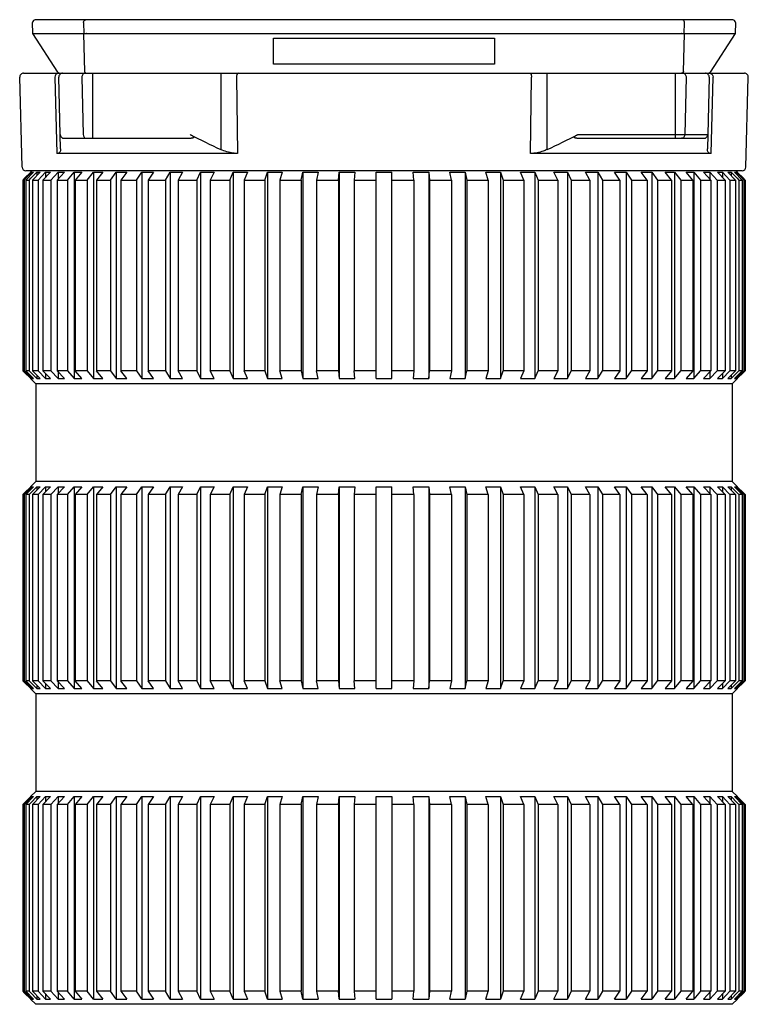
# Model space of a CAD drawing. Header units: millimetres. Extents: x 55 to 506, y 15 to 401.
# Tile 1 of 18: x 92 to 148, y 15 to 91. Entities that reach past the tile are written whole.
import ezdxf

# ---------------------------------------------------------------- set-up
doc = ezdxf.new("R2010")
doc.units = ezdxf.units.MM
doc.header["$LTSCALE"] = 32.67
doc.layers.add('00_COMPONENTS', color=7, linetype='CONTINUOUS')

msp = doc.modelspace()

# ---------------------------------------------------------------- linework, layer by layer
at = {"layer": '00_COMPONENTS', "color": 7}
for p, q in [((147.222, 90.785), (93.629, 90.785)), ((93.444, 89.737), (93.429, 90.581)), ((147.422, 90.581), (147.407, 89.737)), ((95.366, 86.776), (93.444, 89.736)), ((97.352, 89.717), (93.511, 89.717)), ((97.352, 89.719), (97.352, 89.717)), ((97.586, 89.736), (143.265, 89.736)), ((111.926, 87.376), (111.926, 89.384)), ((111.926, 89.384), (128.926, 89.384)), ((128.926, 89.384), (128.926, 87.376)), ((143.499, 89.717), (143.499, 89.719)), ((147.34, 89.717), (143.499, 89.717)), ((147.407, 89.736), (145.485, 86.776)), ((92.614, 79.477), (92.434, 86.377)), ((92.733, 86.685), (148.117, 86.685)), ((95.578, 80.87), (95.434, 86.377)), ((145.417, 86.377), (145.273, 80.87)), ((148.237, 79.477), (148.417, 86.377)), ((95.849, 81.685), (105.601, 81.685)), ((135.25, 81.685), (145.002, 81.685)), ((109.159, 80.524), (95.281, 80.524)), ((145.57, 80.524), (131.692, 80.524)), ((93.282, 79.085), (92.816, 78.618)), ((93.494, 79.085), (92.897, 78.485)), ((92.904, 78.618), (93.368, 79.085)), ((147.937, 79.185), (92.914, 79.185)), ((93.376, 79.185), (93.276, 79.085)), ((93.276, 79.085), (93.282, 79.085)), ((93.294, 78.618), (93.751, 79.085)), ((93.368, 79.085), (93.368, 78.959)), ((93.368, 79.085), (93.494, 79.085)), ((94, 79.085), (93.413, 78.485)), ((93.751, 79.085), (93.751, 78.83)), ((93.751, 79.085), (94, 79.085)), ((93.854, 78.485), (94.425, 79.085)), ((94.796, 79.085), (94.225, 78.485)), ((94.425, 79.085), (94.425, 78.695)), ((94.425, 79.085), (94.796, 79.085)), ((94.837, 78.485), (95.385, 79.085)), ((95.873, 79.085), (95.325, 78.485)), ((95.385, 79.085), (95.385, 78.551)), ((95.385, 79.085), (95.873, 79.085)), ((96.099, 78.485), (96.619, 79.085)), ((96.619, 79.085), (96.619, 63.235)), ((96.619, 79.085), (97.219, 79.085)), ((97.219, 79.085), (96.699, 78.485)), ((97.628, 78.485), (98.113, 79.085)), ((98.113, 79.085), (98.113, 63.235)), ((98.113, 79.085), (98.819, 79.085)), ((98.819, 79.085), (98.333, 78.485)), ((99.407, 78.485), (99.853, 79.085)), ((99.853, 79.085), (99.853, 63.235)), ((99.853, 79.085), (100.656, 79.085)), ((100.656, 79.085), (100.21, 78.485)), ((101.416, 78.485), (101.817, 79.085)), ((101.817, 79.085), (101.817, 63.235)), ((101.817, 79.085), (102.709, 79.085)), ((102.709, 79.085), (102.307, 78.485)), ((103.633, 78.485), (103.986, 79.085)), ((103.986, 79.085), (103.986, 63.235)), ((103.986, 79.085), (104.956, 79.085)), ((104.956, 79.085), (104.604, 78.485)), ((106.034, 78.485), (106.334, 79.085)), ((106.334, 79.085), (106.334, 63.235)), ((106.334, 79.085), (107.373, 79.085)), ((107.373, 79.085), (107.073, 78.485)), ((108.593, 78.485), (108.837, 79.085)), ((108.837, 79.085), (108.837, 63.235)), ((108.837, 79.085), (109.933, 79.085)), ((109.933, 79.085), (109.689, 78.485)), ((111.282, 78.485), (111.467, 79.085)), ((111.467, 79.085), (111.467, 63.235)), ((111.467, 79.085), (112.608, 79.085)), ((112.608, 79.085), (112.423, 78.485)), ((114.07, 78.485), (114.195, 79.085)), ((114.195, 79.085), (114.195, 63.235)), ((114.195, 79.085), (115.369, 79.085)), ((115.369, 79.085), (115.244, 78.485)), ((116.929, 78.485), (116.992, 79.085)), ((116.992, 79.085), (116.992, 63.235)), ((116.992, 79.085), (118.185, 79.085)), ((118.185, 79.085), (118.122, 78.485)), ((119.826, 63.235), (119.826, 79.085)), ((119.826, 79.085), (121.026, 79.085)), ((121.026, 63.235), (121.026, 79.085)), ((122.666, 79.085), (123.859, 79.085)), ((122.729, 78.485), (122.666, 79.085)), ((123.859, 79.085), (123.859, 63.235)), ((123.859, 79.085), (123.922, 78.485)), ((125.482, 79.085), (126.656, 79.085)), ((125.607, 78.485), (125.482, 79.085)), ((126.656, 79.085), (126.656, 63.235)), ((126.656, 79.085), (126.781, 78.485)), ((128.243, 79.085), (129.384, 79.085)), ((128.428, 78.485), (128.243, 79.085)), ((129.384, 79.085), (129.384, 63.235)), ((129.384, 79.085), (129.569, 78.485)), ((130.918, 79.085), (132.014, 79.085)), ((131.162, 78.485), (130.918, 79.085)), ((132.014, 79.085), (132.014, 63.235)), ((132.014, 79.085), (132.258, 78.485)), ((133.478, 79.085), (134.517, 79.085)), ((133.778, 78.485), (133.478, 79.085)), ((134.517, 79.085), (134.517, 63.235)), ((134.517, 79.085), (134.817, 78.485)), ((135.895, 79.085), (136.865, 79.085)), ((136.247, 78.485), (135.895, 79.085)), ((136.865, 79.085), (136.865, 63.235)), ((136.865, 79.085), (137.218, 78.485)), ((138.142, 79.085), (139.034, 79.085)), ((138.544, 78.485), (138.142, 79.085)), ((139.034, 79.085), (139.034, 63.235)), ((139.034, 79.085), (139.435, 78.485)), ((140.195, 79.085), (140.998, 79.085)), ((140.641, 78.485), (140.195, 79.085)), ((140.998, 79.085), (140.998, 63.235)), ((140.998, 79.085), (141.444, 78.485)), ((142.032, 79.085), (142.738, 79.085)), ((142.518, 78.485), (142.032, 79.085)), ((142.738, 79.085), (142.738, 63.235)), ((142.738, 79.085), (143.223, 78.485)), ((143.632, 79.085), (144.232, 79.085)), ((144.152, 78.485), (143.632, 79.085)), ((144.232, 79.085), (144.232, 63.235)), ((144.232, 79.085), (144.752, 78.485)), ((144.978, 79.085), (145.466, 79.085)), ((145.526, 78.485), (144.978, 79.085)), ((145.466, 79.085), (145.466, 78.551)), ((145.466, 79.085), (146.015, 78.485)), ((146.055, 79.085), (146.426, 79.085)), ((146.075, 79.063), (146.055, 79.085)), ((146.626, 78.485), (146.075, 79.063)), ((146.426, 79.085), (146.426, 78.695)), ((146.426, 79.085), (146.997, 78.485)), ((146.851, 79.085), (147.1, 79.085)), ((147.438, 78.485), (146.851, 79.085)), ((147.1, 79.085), (147.1, 78.83)), ((147.1, 79.085), (147.557, 78.618)), ((147.357, 79.085), (147.483, 79.085)), ((147.366, 79.076), (147.357, 79.085)), ((147.954, 78.485), (147.366, 79.076)), ((147.476, 79.185), (147.576, 79.085)), ((147.483, 79.085), (147.483, 78.959)), ((147.483, 79.085), (147.947, 78.618)), ((147.569, 79.085), (147.575, 79.085)), ((148.035, 78.618), (147.569, 79.085)), ((92.816, 78.618), (92.682, 78.485)), ((92.682, 78.485), (92.682, 63.835)), ((92.682, 78.485), (92.771, 78.485)), ((92.771, 78.485), (92.904, 78.618)), ((92.771, 78.485), (92.771, 63.835)), ((92.897, 78.485), (92.897, 63.835)), ((92.897, 78.485), (93.164, 78.485)), ((93.164, 78.485), (93.294, 78.618)), ((93.164, 78.485), (93.164, 63.835)), ((93.413, 78.485), (93.413, 63.835)), ((93.413, 78.485), (93.854, 78.485)), ((93.854, 78.485), (93.854, 63.835)), ((94.225, 78.485), (94.225, 63.835)), ((94.225, 78.485), (94.837, 78.485)), ((94.837, 78.485), (94.837, 63.835)), ((95.325, 78.485), (95.325, 63.835)), ((95.325, 78.485), (96.099, 78.485)), ((96.099, 78.485), (96.099, 63.835)), ((96.699, 78.485), (96.699, 63.835)), ((96.699, 78.485), (97.628, 78.485)), ((97.628, 78.485), (97.628, 63.835)), ((98.333, 78.485), (98.333, 63.835)), ((98.333, 78.485), (99.407, 78.485)), ((99.407, 78.485), (99.407, 63.835)), ((100.21, 78.485), (100.21, 63.835)), ((100.21, 78.485), (101.416, 78.485)), ((101.416, 78.485), (101.416, 63.835)), ((102.307, 78.485), (102.307, 63.835)), ((102.307, 78.485), (103.633, 78.485)), ((103.633, 78.485), (103.633, 63.835)), ((104.604, 78.485), (104.604, 63.835)), ((104.604, 78.485), (106.034, 78.485)), ((106.034, 78.485), (106.034, 63.835)), ((107.073, 78.485), (107.073, 63.835)), ((107.073, 78.485), (108.593, 78.485)), ((108.593, 78.485), (108.593, 63.835)), ((109.689, 78.485), (109.689, 63.835)), ((109.689, 78.485), (111.282, 78.485)), ((111.282, 78.485), (111.282, 63.835)), ((112.423, 78.485), (112.423, 63.835)), ((112.423, 78.485), (114.07, 78.485)), ((114.07, 78.485), (114.07, 63.835)), ((115.244, 78.485), (115.244, 63.835)), ((115.244, 78.485), (116.929, 78.485)), ((116.929, 78.485), (116.929, 63.835)), ((118.122, 78.485), (118.122, 63.835)), ((118.122, 78.485), (119.826, 78.485)), ((121.026, 78.485), (122.729, 78.485)), ((122.729, 78.485), (122.729, 63.835)), ((123.922, 78.485), (123.922, 63.835)), ((123.922, 78.485), (125.607, 78.485)), ((125.607, 78.485), (125.607, 63.835)), ((126.781, 78.485), (126.781, 63.835)), ((126.781, 78.485), (128.428, 78.485)), ((128.428, 78.485), (128.428, 63.835)), ((129.569, 78.485), (129.569, 63.835)), ((129.569, 78.485), (131.162, 78.485)), ((131.162, 78.485), (131.162, 63.835)), ((132.258, 78.485), (132.258, 63.835)), ((132.258, 78.485), (133.778, 78.485)), ((133.778, 78.485), (133.778, 63.835)), ((134.817, 78.485), (134.817, 63.835)), ((134.817, 78.485), (136.247, 78.485)), ((136.247, 78.485), (136.247, 63.835)), ((137.218, 78.485), (137.218, 63.835)), ((137.218, 78.485), (138.544, 78.485)), ((138.544, 78.485), (138.544, 63.835)), ((139.435, 78.485), (139.435, 63.835)), ((139.435, 78.485), (140.641, 78.485)), ((140.641, 78.485), (140.641, 63.835)), ((141.444, 78.485), (141.444, 63.835)), ((141.444, 78.485), (142.518, 78.485)), ((142.518, 78.485), (142.518, 63.835)), ((143.223, 78.485), (143.223, 63.835)), ((143.223, 78.485), (144.152, 78.485)), ((144.152, 78.485), (144.152, 63.835)), ((144.752, 78.485), (144.752, 63.835)), ((144.752, 78.485), (145.526, 78.485)), ((145.526, 78.485), (145.526, 63.835)), ((146.015, 78.485), (146.015, 63.835)), ((146.015, 78.485), (146.626, 78.485)), ((146.626, 78.485), (146.626, 63.835)), ((146.997, 78.485), (146.997, 63.835)), ((146.997, 78.485), (147.438, 78.485)), ((147.438, 78.485), (147.438, 63.835)), ((147.557, 78.618), (147.688, 78.485)), ((147.688, 78.485), (147.688, 63.835)), ((147.688, 78.485), (147.954, 78.485)), ((147.947, 78.618), (148.08, 78.485)), ((147.954, 78.485), (147.954, 63.835)), ((148.169, 78.485), (148.035, 78.618)), ((148.08, 78.485), (148.08, 63.835)), ((148.08, 78.485), (148.169, 78.485)), ((148.169, 78.485), (148.169, 63.835)), ((92.789, 63.728), (92.682, 63.835)), ((92.771, 63.835), (92.682, 63.835)), ((92.771, 63.835), (92.871, 63.735)), ((93.282, 63.235), (92.789, 63.728)), ((92.871, 63.735), (93.368, 63.235)), ((93.164, 63.835), (92.897, 63.835)), ((93.494, 63.235), (92.897, 63.835)), ((93.164, 63.835), (93.286, 63.71)), ((93.286, 63.71), (93.751, 63.235)), ((93.854, 63.835), (93.413, 63.835)), ((94, 63.235), (93.413, 63.835)), ((93.854, 63.835), (94.425, 63.235)), ((94.837, 63.835), (94.225, 63.835)), ((94.796, 63.235), (94.225, 63.835)), ((94.425, 63.625), (94.425, 63.235)), ((94.837, 63.835), (95.385, 63.235)), ((96.099, 63.835), (95.325, 63.835)), ((95.873, 63.235), (95.325, 63.835)), ((95.385, 63.769), (95.385, 63.235)), ((96.099, 63.835), (96.619, 63.235)), ((97.628, 63.835), (96.699, 63.835)), ((97.219, 63.235), (96.699, 63.835)), ((97.628, 63.835), (98.113, 63.235)), ((99.407, 63.835), (98.333, 63.835)), ((98.819, 63.235), (98.333, 63.835)), ((99.407, 63.835), (99.853, 63.235)), ((101.416, 63.835), (100.21, 63.835)), ((100.656, 63.235), (100.21, 63.835)), ((101.416, 63.835), (101.817, 63.235)), ((103.633, 63.835), (102.307, 63.835)), ((102.709, 63.235), (102.307, 63.835)), ((103.633, 63.835), (103.986, 63.235)), ((106.034, 63.835), (104.604, 63.835)), ((104.956, 63.235), (104.604, 63.835)), ((106.034, 63.835), (106.334, 63.235)), ((108.593, 63.835), (107.073, 63.835)), ((107.373, 63.235), (107.073, 63.835)), ((108.593, 63.835), (108.837, 63.235)), ((111.282, 63.835), (109.689, 63.835)), ((109.933, 63.235), (109.689, 63.835)), ((111.282, 63.835), (111.467, 63.235)), ((114.07, 63.835), (112.423, 63.835)), ((112.608, 63.235), (112.423, 63.835)), ((114.07, 63.835), (114.195, 63.235)), ((116.929, 63.835), (115.244, 63.835)), ((115.369, 63.235), (115.244, 63.835)), ((116.929, 63.835), (116.992, 63.235)), ((119.826, 63.835), (118.122, 63.835)), ((118.185, 63.235), (118.122, 63.835)), ((122.729, 63.835), (121.026, 63.835)), ((122.729, 63.835), (122.666, 63.235)), ((123.859, 63.235), (123.922, 63.835)), ((125.607, 63.835), (123.922, 63.835)), ((125.607, 63.835), (125.482, 63.235)), ((126.656, 63.235), (126.781, 63.835)), ((128.428, 63.835), (126.781, 63.835)), ((128.428, 63.835), (128.243, 63.235)), ((129.384, 63.235), (129.569, 63.835)), ((131.162, 63.835), (129.569, 63.835)), ((131.162, 63.835), (130.918, 63.235)), ((132.014, 63.235), (132.258, 63.835)), ((133.778, 63.835), (132.258, 63.835)), ((133.778, 63.835), (133.478, 63.235)), ((134.517, 63.235), (134.817, 63.835)), ((136.247, 63.835), (134.817, 63.835)), ((136.247, 63.835), (135.895, 63.235)), ((136.865, 63.235), (137.218, 63.835)), ((138.544, 63.835), (137.218, 63.835)), ((138.544, 63.835), (138.142, 63.235)), ((139.034, 63.235), (139.435, 63.835)), ((140.641, 63.835), (139.435, 63.835)), ((140.641, 63.835), (140.195, 63.235)), ((140.998, 63.235), (141.444, 63.835)), ((142.518, 63.835), (141.444, 63.835)), ((142.518, 63.835), (142.032, 63.235)), ((142.738, 63.235), (143.223, 63.835)), ((144.152, 63.835), (143.223, 63.835)), ((144.152, 63.835), (143.632, 63.235)), ((144.232, 63.235), (144.752, 63.835)), ((145.526, 63.835), (144.752, 63.835)), ((145.526, 63.835), (144.978, 63.235)), ((145.466, 63.235), (146.015, 63.835)), ((145.466, 63.769), (145.466, 63.235)), ((146.626, 63.835), (146.015, 63.835)), ((146.626, 63.835), (146.055, 63.235)), ((146.426, 63.235), (146.997, 63.835)), ((146.426, 63.625), (146.426, 63.235)), ((147.438, 63.835), (146.851, 63.235)), ((147.438, 63.835), (146.997, 63.835)), ((147.1, 63.235), (147.565, 63.71)), ((147.954, 63.835), (147.357, 63.235)), ((147.483, 63.235), (147.98, 63.735)), ((147.565, 63.71), (147.688, 63.835)), ((148.062, 63.728), (147.569, 63.235)), ((147.954, 63.835), (147.688, 63.835)), ((147.98, 63.735), (148.08, 63.835)), ((148.169, 63.835), (148.062, 63.728)), ((148.169, 63.835), (148.08, 63.835)), ((93.276, 63.235), (93.676, 62.835)), ((93.276, 63.235), (93.282, 63.235)), ((93.368, 63.361), (93.368, 63.235)), ((93.368, 63.235), (93.494, 63.235)), ((93.676, 62.835), (93.676, 55.335)), ((147.176, 62.835), (93.676, 62.835)), ((93.751, 63.49), (93.751, 63.235)), ((93.751, 63.235), (94, 63.235)), ((94.425, 63.235), (94.796, 63.235)), ((95.385, 63.235), (95.873, 63.235)), ((96.619, 63.235), (97.219, 63.235)), ((98.113, 63.235), (98.819, 63.235)), ((99.853, 63.235), (100.656, 63.235)), ((101.817, 63.235), (102.709, 63.235)), ((103.986, 63.235), (104.956, 63.235)), ((106.334, 63.235), (107.373, 63.235)), ((108.837, 63.235), (109.933, 63.235)), ((111.467, 63.235), (112.608, 63.235)), ((114.195, 63.235), (115.369, 63.235)), ((116.992, 63.235), (118.185, 63.235)), ((119.826, 63.235), (121.026, 63.235)), ((122.666, 63.235), (123.859, 63.235)), ((125.482, 63.235), (126.656, 63.235)), ((128.243, 63.235), (129.384, 63.235)), ((130.918, 63.235), (132.014, 63.235)), ((133.478, 63.235), (134.517, 63.235)), ((135.895, 63.235), (136.865, 63.235)), ((138.142, 63.235), (139.034, 63.235)), ((140.195, 63.235), (140.998, 63.235)), ((142.032, 63.235), (142.738, 63.235)), ((143.632, 63.235), (144.232, 63.235)), ((144.978, 63.235), (145.466, 63.235)), ((146.055, 63.235), (146.426, 63.235)), ((146.851, 63.235), (147.1, 63.235)), ((147.1, 63.49), (147.1, 63.235)), ((147.576, 63.235), (147.176, 62.835)), ((147.176, 62.835), (147.176, 55.335)), ((147.357, 63.235), (147.483, 63.235)), ((147.483, 63.361), (147.483, 63.235)), ((147.569, 63.235), (147.576, 63.235)), ((93.676, 55.335), (93.276, 54.935)), ((147.176, 55.335), (93.676, 55.335)), ((147.176, 55.335), (147.576, 54.935)), ((92.789, 54.442), (92.682, 54.335)), ((93.282, 54.935), (92.789, 54.442)), ((92.871, 54.435), (93.368, 54.935)), ((93.494, 54.935), (92.897, 54.335)), ((93.164, 54.335), (93.286, 54.46)), ((93.276, 54.935), (93.282, 54.935)), ((93.286, 54.46), (93.751, 54.935)), ((93.368, 54.935), (93.368, 54.809)), ((93.368, 54.935), (93.494, 54.935)), ((94, 54.935), (93.413, 54.335)), ((93.751, 54.935), (93.751, 54.68)), ((93.751, 54.935), (94, 54.935)), ((93.854, 54.335), (94.425, 54.935)), ((94.796, 54.935), (94.225, 54.335)), ((94.425, 54.935), (94.425, 54.545)), ((94.425, 54.935), (94.796, 54.935)), ((94.837, 54.335), (95.385, 54.935)), ((95.873, 54.935), (95.325, 54.335)), ((95.385, 54.935), (95.385, 54.401)), ((95.385, 54.935), (95.873, 54.935)), ((96.099, 54.335), (96.619, 54.935)), ((96.619, 54.935), (96.619, 39.435)), ((96.619, 54.935), (97.219, 54.935)), ((97.219, 54.935), (96.699, 54.335)), ((97.628, 54.335), (98.113, 54.935)), ((98.113, 54.935), (98.113, 39.435)), ((98.113, 54.935), (98.819, 54.935)), ((98.819, 54.935), (98.333, 54.335)), ((99.407, 54.335), (99.853, 54.935)), ((99.853, 54.935), (99.853, 39.435)), ((99.853, 54.935), (100.656, 54.935)), ((100.656, 54.935), (100.21, 54.335)), ((101.416, 54.335), (101.817, 54.935)), ((101.817, 54.935), (101.817, 39.435)), ((101.817, 54.935), (102.709, 54.935)), ((102.709, 54.935), (102.307, 54.335)), ((103.633, 54.335), (103.986, 54.935)), ((103.986, 54.935), (103.986, 39.435)), ((103.986, 54.935), (104.956, 54.935)), ((104.956, 54.935), (104.604, 54.335)), ((106.034, 54.335), (106.334, 54.935)), ((106.334, 54.935), (106.334, 39.435)), ((106.334, 54.935), (107.373, 54.935)), ((107.373, 54.935), (107.073, 54.335)), ((108.593, 54.335), (108.837, 54.935)), ((108.837, 54.935), (108.837, 39.435)), ((108.837, 54.935), (109.933, 54.935)), ((109.933, 54.935), (109.689, 54.335)), ((111.282, 54.335), (111.467, 54.935)), ((111.467, 54.935), (111.467, 39.435)), ((111.467, 54.935), (112.608, 54.935)), ((112.608, 54.935), (112.423, 54.335)), ((114.07, 54.335), (114.195, 54.935)), ((114.195, 54.935), (114.195, 39.435)), ((114.195, 54.935), (115.369, 54.935)), ((115.369, 54.935), (115.244, 54.335)), ((116.929, 54.335), (116.992, 54.935)), ((116.992, 54.935), (116.992, 39.435)), ((116.992, 54.935), (118.185, 54.935)), ((118.185, 54.935), (118.122, 54.335)), ((119.826, 39.435), (119.826, 54.935)), ((119.826, 54.935), (121.026, 54.935)), ((121.026, 39.435), (121.026, 54.935)), ((122.666, 54.935), (123.859, 54.935)), ((122.729, 54.335), (122.666, 54.935)), ((123.859, 54.935), (123.859, 39.435)), ((123.859, 54.935), (123.922, 54.335)), ((125.482, 54.935), (126.656, 54.935)), ((125.607, 54.335), (125.482, 54.935)), ((126.656, 54.935), (126.656, 39.435)), ((126.656, 54.935), (126.781, 54.335)), ((128.243, 54.935), (129.384, 54.935)), ((128.428, 54.335), (128.243, 54.935)), ((129.384, 54.935), (129.384, 39.435)), ((129.384, 54.935), (129.569, 54.335)), ((130.918, 54.935), (132.014, 54.935)), ((131.162, 54.335), (130.918, 54.935)), ((132.014, 54.935), (132.014, 39.435)), ((132.014, 54.935), (132.258, 54.335)), ((133.478, 54.935), (134.517, 54.935)), ((133.778, 54.335), (133.478, 54.935)), ((134.517, 54.935), (134.517, 39.435)), ((134.517, 54.935), (134.817, 54.335)), ((135.895, 54.935), (136.865, 54.935)), ((136.247, 54.335), (135.895, 54.935)), ((136.865, 54.935), (136.865, 39.435)), ((136.865, 54.935), (137.218, 54.335)), ((138.142, 54.935), (139.034, 54.935)), ((138.544, 54.335), (138.142, 54.935)), ((139.034, 54.935), (139.034, 39.435)), ((139.034, 54.935), (139.435, 54.335)), ((140.195, 54.935), (140.998, 54.935)), ((140.641, 54.335), (140.195, 54.935)), ((140.998, 54.935), (140.998, 39.435)), ((140.998, 54.935), (141.444, 54.335)), ((142.032, 54.935), (142.738, 54.935)), ((142.518, 54.335), (142.032, 54.935)), ((142.738, 54.935), (142.738, 39.435)), ((142.738, 54.935), (143.223, 54.335)), ((143.632, 54.935), (144.232, 54.935)), ((144.152, 54.335), (143.632, 54.935)), ((144.232, 54.935), (144.232, 39.435)), ((144.232, 54.935), (144.752, 54.335)), ((144.978, 54.935), (145.466, 54.935)), ((145.526, 54.335), (144.978, 54.935)), ((145.466, 54.935), (145.466, 54.401)), ((145.466, 54.935), (146.015, 54.335)), ((146.055, 54.935), (146.426, 54.935)), ((146.626, 54.335), (146.055, 54.935)), ((146.426, 54.935), (146.426, 54.545)), ((146.426, 54.935), (146.997, 54.335)), ((146.851, 54.935), (147.1, 54.935)), ((147.438, 54.335), (146.851, 54.935)), ((147.1, 54.935), (147.1, 54.68)), ((147.1, 54.935), (147.565, 54.46)), ((147.357, 54.935), (147.483, 54.935)), ((147.954, 54.335), (147.357, 54.935)), ((147.483, 54.935), (147.483, 54.809)), ((147.483, 54.935), (147.98, 54.435)), ((147.565, 54.46), (147.688, 54.335)), ((147.569, 54.935), (147.576, 54.935)), ((148.062, 54.442), (147.569, 54.935)), ((148.169, 54.335), (148.062, 54.442)), ((92.682, 54.335), (92.682, 40.035)), ((92.771, 54.335), (92.682, 54.335)), ((92.771, 54.335), (92.871, 54.435)), ((92.771, 54.335), (92.771, 40.035)), ((92.897, 54.335), (92.897, 40.035)), ((93.164, 54.335), (92.897, 54.335)), ((93.164, 54.335), (93.164, 40.035)), ((93.413, 54.335), (93.413, 40.035)), ((93.854, 54.335), (93.413, 54.335)), ((93.854, 54.335), (93.854, 40.035)), ((94.225, 54.335), (94.225, 40.035)), ((94.837, 54.335), (94.225, 54.335)), ((94.837, 54.335), (94.837, 40.035)), ((95.325, 54.335), (95.325, 40.035)), ((96.099, 54.335), (95.325, 54.335)), ((96.099, 54.335), (96.099, 40.035)), ((96.699, 54.335), (96.699, 40.035)), ((97.628, 54.335), (96.699, 54.335)), ((97.628, 54.335), (97.628, 40.035)), ((98.333, 54.335), (98.333, 40.035)), ((99.407, 54.335), (98.333, 54.335)), ((99.407, 54.335), (99.407, 40.035)), ((100.21, 54.335), (100.21, 40.035)), ((101.416, 54.335), (100.21, 54.335)), ((101.416, 54.335), (101.416, 40.035)), ((102.307, 54.335), (102.307, 40.035)), ((103.633, 54.335), (102.307, 54.335)), ((103.633, 54.335), (103.633, 40.035)), ((104.604, 54.335), (104.604, 40.035)), ((106.034, 54.335), (104.604, 54.335)), ((106.034, 54.335), (106.034, 40.035)), ((107.073, 54.335), (107.073, 40.035)), ((108.593, 54.335), (107.073, 54.335)), ((108.593, 54.335), (108.593, 40.035)), ((109.689, 54.335), (109.689, 40.035)), ((111.282, 54.335), (109.689, 54.335)), ((111.282, 54.335), (111.282, 40.035)), ((112.423, 54.335), (112.423, 40.035)), ((114.07, 54.335), (112.423, 54.335)), ((114.07, 54.335), (114.07, 40.035)), ((115.244, 54.335), (115.244, 40.035)), ((116.929, 54.335), (115.244, 54.335)), ((116.929, 54.335), (116.929, 40.035)), ((118.122, 54.335), (118.122, 40.035)), ((119.826, 54.335), (118.122, 54.335)), ((122.729, 54.335), (121.026, 54.335)), ((122.729, 54.335), (122.729, 40.035)), ((123.922, 54.335), (123.922, 40.035)), ((125.607, 54.335), (123.922, 54.335)), ((125.607, 54.335), (125.607, 40.035)), ((126.781, 54.335), (126.781, 40.035)), ((128.428, 54.335), (126.781, 54.335)), ((128.428, 54.335), (128.428, 40.035)), ((129.569, 54.335), (129.569, 40.035)), ((131.162, 54.335), (129.569, 54.335)), ((131.162, 54.335), (131.162, 40.035)), ((132.258, 54.335), (132.258, 40.035)), ((133.778, 54.335), (132.258, 54.335)), ((133.778, 54.335), (133.778, 40.035)), ((136.247, 54.335), (134.817, 54.335)), ((134.817, 54.335), (134.817, 40.035)), ((136.247, 54.335), (136.247, 40.035)), ((138.544, 54.335), (137.218, 54.335)), ((137.218, 54.335), (137.218, 40.035)), ((138.544, 54.335), (138.544, 40.035)), ((140.641, 54.335), (139.435, 54.335)), ((139.435, 54.335), (139.435, 40.035)), ((140.641, 54.335), (140.641, 40.035)), ((142.518, 54.335), (141.444, 54.335)), ((141.444, 54.335), (141.444, 40.035)), ((142.518, 54.335), (142.518, 40.035)), ((144.152, 54.335), (143.223, 54.335)), ((143.223, 54.335), (143.223, 40.035)), ((144.152, 54.335), (144.152, 40.035)), ((145.526, 54.335), (144.752, 54.335)), ((144.752, 54.335), (144.752, 40.035)), ((145.526, 54.335), (145.526, 40.035)), ((146.626, 54.335), (146.015, 54.335)), ((146.015, 54.335), (146.015, 40.035)), ((146.626, 54.335), (146.626, 40.035)), ((147.438, 54.335), (146.997, 54.335)), ((146.997, 54.335), (146.997, 40.035)), ((147.438, 54.335), (147.438, 40.035)), ((147.954, 54.335), (147.688, 54.335)), ((147.688, 54.335), (147.688, 40.035)), ((147.954, 54.335), (147.954, 40.035)), ((147.98, 54.435), (148.08, 54.335)), ((148.169, 54.335), (148.08, 54.335)), ((148.08, 54.335), (148.08, 40.035)), ((148.169, 54.335), (148.169, 40.035)), ((92.789, 39.928), (92.682, 40.035)), ((92.771, 40.035), (92.682, 40.035)), ((92.771, 40.035), (92.871, 39.935)), ((93.282, 39.435), (92.789, 39.928)), ((92.871, 39.935), (93.368, 39.435)), ((93.164, 40.035), (92.897, 40.035)), ((93.494, 39.435), (92.897, 40.035)), ((93.164, 40.035), (93.286, 39.91)), ((93.276, 39.435), (93.676, 39.035)), ((93.276, 39.435), (93.282, 39.435)), ((93.286, 39.91), (93.751, 39.435)), ((93.368, 39.561), (93.368, 39.435)), ((93.368, 39.435), (93.494, 39.435)), ((93.854, 40.035), (93.413, 40.035)), ((94, 39.435), (93.413, 40.035)), ((93.751, 39.69), (93.751, 39.435)), ((93.751, 39.435), (94, 39.435)), ((93.854, 40.035), (94.425, 39.435)), ((94.837, 40.035), (94.225, 40.035)), ((94.796, 39.435), (94.225, 40.035)), ((94.425, 39.825), (94.425, 39.435)), ((94.425, 39.435), (94.796, 39.435)), ((94.837, 40.035), (95.385, 39.435)), ((96.099, 40.035), (95.325, 40.035)), ((95.873, 39.435), (95.325, 40.035)), ((95.385, 39.969), (95.385, 39.435)), ((95.385, 39.435), (95.873, 39.435)), ((96.099, 40.035), (96.619, 39.435)), ((96.619, 39.435), (97.219, 39.435)), ((97.628, 40.035), (96.699, 40.035)), ((97.219, 39.435), (96.699, 40.035)), ((97.628, 40.035), (98.113, 39.435)), ((98.113, 39.435), (98.819, 39.435)), ((99.407, 40.035), (98.333, 40.035)), ((98.819, 39.435), (98.333, 40.035)), ((99.407, 40.035), (99.853, 39.435)), ((99.853, 39.435), (100.656, 39.435)), ((101.416, 40.035), (100.21, 40.035)), ((100.656, 39.435), (100.21, 40.035)), ((101.416, 40.035), (101.817, 39.435)), ((101.817, 39.435), (102.709, 39.435)), ((103.633, 40.035), (102.307, 40.035)), ((102.709, 39.435), (102.307, 40.035)), ((103.633, 40.035), (103.986, 39.435)), ((103.986, 39.435), (104.956, 39.435)), ((106.034, 40.035), (104.604, 40.035)), ((104.956, 39.435), (104.604, 40.035)), ((106.034, 40.035), (106.334, 39.435)), ((106.334, 39.435), (107.373, 39.435)), ((108.593, 40.035), (107.073, 40.035)), ((107.373, 39.435), (107.073, 40.035)), ((108.593, 40.035), (108.837, 39.435)), ((108.837, 39.435), (109.933, 39.435)), ((111.282, 40.035), (109.689, 40.035)), ((109.933, 39.435), (109.689, 40.035)), ((111.282, 40.035), (111.467, 39.435)), ((111.467, 39.435), (112.608, 39.435)), ((114.07, 40.035), (112.423, 40.035)), ((112.608, 39.435), (112.423, 40.035)), ((114.07, 40.035), (114.195, 39.435)), ((114.195, 39.435), (115.369, 39.435)), ((116.929, 40.035), (115.244, 40.035)), ((115.369, 39.435), (115.244, 40.035)), ((116.929, 40.035), (116.992, 39.435)), ((116.992, 39.435), (118.185, 39.435)), ((119.826, 40.035), (118.122, 40.035)), ((118.185, 39.435), (118.122, 40.035)), ((119.826, 39.435), (121.026, 39.435)), ((122.729, 40.035), (121.026, 40.035)), ((122.729, 40.035), (122.666, 39.435)), ((122.666, 39.435), (123.859, 39.435)), ((123.859, 39.435), (123.922, 40.035)), ((125.607, 40.035), (123.922, 40.035)), ((125.607, 40.035), (125.482, 39.435)), ((125.482, 39.435), (126.656, 39.435)), ((126.656, 39.435), (126.781, 40.035)), ((128.428, 40.035), (126.781, 40.035)), ((128.428, 40.035), (128.243, 39.435)), ((128.243, 39.435), (129.384, 39.435)), ((129.384, 39.435), (129.569, 40.035)), ((131.162, 40.035), (129.569, 40.035)), ((131.162, 40.035), (130.918, 39.435)), ((130.918, 39.435), (132.014, 39.435)), ((132.014, 39.435), (132.258, 40.035)), ((133.778, 40.035), (132.258, 40.035)), ((133.778, 40.035), (133.478, 39.435)), ((133.478, 39.435), (134.517, 39.435)), ((134.517, 39.435), (134.817, 40.035)), ((136.247, 40.035), (134.817, 40.035)), ((136.247, 40.035), (135.895, 39.435)), ((135.895, 39.435), (136.865, 39.435)), ((136.865, 39.435), (137.218, 40.035)), ((138.544, 40.035), (137.218, 40.035)), ((138.544, 40.035), (138.142, 39.435)), ((138.142, 39.435), (139.034, 39.435)), ((139.034, 39.435), (139.435, 40.035)), ((140.641, 40.035), (139.435, 40.035)), ((140.641, 40.035), (140.195, 39.435)), ((140.195, 39.435), (140.998, 39.435)), ((140.998, 39.435), (141.444, 40.035)), ((142.518, 40.035), (141.444, 40.035)), ((142.518, 40.035), (142.032, 39.435)), ((142.032, 39.435), (142.738, 39.435)), ((142.738, 39.435), (143.223, 40.035)), ((144.152, 40.035), (143.223, 40.035)), ((144.152, 40.035), (143.632, 39.435)), ((143.632, 39.435), (144.232, 39.435)), ((144.232, 39.435), (144.752, 40.035)), ((145.526, 40.035), (144.752, 40.035)), ((145.526, 40.035), (144.978, 39.435)), ((144.978, 39.435), (145.466, 39.435)), ((145.466, 39.435), (146.015, 40.035)), ((145.466, 39.969), (145.466, 39.435)), ((146.626, 40.035), (146.015, 40.035)), ((146.626, 40.035), (146.055, 39.435)), ((146.055, 39.435), (146.426, 39.435)), ((146.426, 39.435), (146.997, 40.035)), ((146.426, 39.825), (146.426, 39.435)), ((147.438, 40.035), (146.851, 39.435)), ((146.851, 39.435), (147.1, 39.435)), ((147.438, 40.035), (146.997, 40.035)), ((147.1, 39.435), (147.565, 39.91)), ((147.1, 39.69), (147.1, 39.435)), ((147.576, 39.435), (147.176, 39.035)), ((147.954, 40.035), (147.357, 39.435)), ((147.357, 39.435), (147.483, 39.435)), ((147.483, 39.435), (147.98, 39.935)), ((147.483, 39.561), (147.483, 39.435)), ((147.565, 39.91), (147.688, 40.035)), ((148.062, 39.928), (147.569, 39.435)), ((147.569, 39.435), (147.576, 39.435)), ((147.954, 40.035), (147.688, 40.035)), ((147.98, 39.935), (148.08, 40.035)), ((148.169, 40.035), (148.062, 39.928)), ((148.169, 40.035), (148.08, 40.035)), ((93.676, 39.035), (93.676, 31.535)), ((147.176, 39.035), (93.676, 39.035)), ((147.176, 39.035), (147.176, 31.535)), ((93.282, 31.135), (92.789, 30.642)), ((92.871, 30.635), (93.368, 31.135)), ((93.494, 31.135), (92.897, 30.535)), ((93.676, 31.535), (93.276, 31.135)), ((93.276, 31.135), (93.282, 31.135)), ((93.286, 30.66), (93.751, 31.135)), ((93.368, 31.135), (93.368, 31.009)), ((93.368, 31.135), (93.494, 31.135)), ((94, 31.135), (93.413, 30.535)), ((147.176, 31.535), (93.676, 31.535)), ((93.751, 31.135), (93.751, 30.88)), ((93.751, 31.135), (94, 31.135)), ((93.854, 30.535), (94.425, 31.135)), ((94.796, 31.135), (94.225, 30.535)), ((94.425, 31.135), (94.425, 30.745)), ((94.425, 31.135), (94.796, 31.135)), ((94.837, 30.535), (95.385, 31.135)), ((95.873, 31.135), (95.325, 30.535)), ((95.385, 31.135), (95.385, 30.601)), ((95.385, 31.135), (95.873, 31.135)), ((96.099, 30.535), (96.619, 31.135)), ((96.619, 31.135), (96.619, 15.585)), ((96.619, 31.135), (97.219, 31.135)), ((97.219, 31.135), (96.699, 30.535)), ((97.628, 30.535), (98.113, 31.135)), ((98.113, 31.135), (98.113, 15.585)), ((98.113, 31.135), (98.819, 31.135)), ((98.819, 31.135), (98.333, 30.535)), ((99.407, 30.535), (99.853, 31.135)), ((99.853, 31.135), (99.853, 15.585)), ((99.853, 31.135), (100.656, 31.135)), ((100.656, 31.135), (100.21, 30.535)), ((101.416, 30.535), (101.817, 31.135)), ((101.817, 31.135), (101.817, 15.585)), ((101.817, 31.135), (102.709, 31.135)), ((102.709, 31.135), (102.307, 30.535)), ((103.633, 30.535), (103.986, 31.135)), ((103.986, 31.135), (103.986, 15.585)), ((103.986, 31.135), (104.956, 31.135)), ((104.956, 31.135), (104.604, 30.535)), ((106.034, 30.535), (106.334, 31.135)), ((106.334, 31.135), (106.334, 15.585)), ((106.334, 31.135), (107.373, 31.135)), ((107.373, 31.135), (107.073, 30.535)), ((108.593, 30.535), (108.837, 31.135)), ((108.837, 31.135), (108.837, 15.585)), ((108.837, 31.135), (109.933, 31.135)), ((109.933, 31.135), (109.689, 30.535)), ((111.282, 30.535), (111.467, 31.135)), ((111.467, 31.135), (112.608, 31.135)), ((111.467, 31.135), (111.467, 15.585)), ((112.608, 31.135), (112.423, 30.535)), ((114.07, 30.535), (114.195, 31.135)), ((114.195, 31.135), (115.369, 31.135)), ((114.195, 31.135), (114.195, 15.585)), ((115.369, 31.135), (115.244, 30.535)), ((116.929, 30.535), (116.992, 31.135)), ((116.992, 31.135), (118.185, 31.135)), ((116.992, 31.135), (116.992, 15.585)), ((118.185, 31.135), (118.122, 30.535)), ((119.826, 31.135), (121.026, 31.135)), ((119.826, 15.585), (119.826, 31.135)), ((121.026, 31.135), (121.026, 15.585)), ((122.666, 31.135), (123.859, 31.135)), ((122.729, 30.535), (122.666, 31.135)), ((123.859, 31.135), (123.859, 15.585)), ((123.859, 31.135), (123.922, 30.535)), ((125.482, 31.135), (126.656, 31.135)), ((125.607, 30.535), (125.482, 31.135)), ((126.656, 31.135), (126.656, 15.585)), ((126.656, 31.135), (126.781, 30.535)), ((128.243, 31.135), (129.384, 31.135)), ((128.428, 30.535), (128.243, 31.135)), ((129.384, 31.135), (129.384, 15.585)), ((129.384, 31.135), (129.569, 30.535)), ((130.918, 31.135), (132.014, 31.135)), ((131.162, 30.535), (130.918, 31.135)), ((132.014, 31.135), (132.014, 15.585)), ((132.014, 31.135), (132.258, 30.535)), ((133.478, 31.135), (134.517, 31.135)), ((133.778, 30.535), (133.478, 31.135)), ((134.517, 31.135), (134.517, 15.585)), ((134.517, 31.135), (134.817, 30.535)), ((135.895, 31.135), (136.865, 31.135)), ((136.247, 30.535), (135.895, 31.135)), ((136.865, 31.135), (136.865, 15.585)), ((136.865, 31.135), (137.218, 30.535)), ((138.142, 31.135), (139.034, 31.135)), ((138.544, 30.535), (138.142, 31.135)), ((139.034, 31.135), (139.034, 15.585)), ((139.034, 31.135), (139.435, 30.535)), ((140.195, 31.135), (140.998, 31.135)), ((140.641, 30.535), (140.195, 31.135)), ((140.998, 31.135), (140.998, 15.585)), ((140.998, 31.135), (141.444, 30.535)), ((142.032, 31.135), (142.738, 31.135)), ((142.518, 30.535), (142.032, 31.135)), ((142.738, 31.135), (142.738, 15.585)), ((142.738, 31.135), (143.223, 30.535)), ((143.632, 31.135), (144.232, 31.135)), ((144.152, 30.535), (143.632, 31.135)), ((144.232, 31.135), (144.232, 15.585)), ((144.232, 31.135), (144.752, 30.535)), ((144.978, 31.135), (145.466, 31.135)), ((145.526, 30.535), (144.978, 31.135)), ((145.466, 31.135), (145.466, 30.601)), ((145.466, 31.135), (146.015, 30.535)), ((146.055, 31.135), (146.426, 31.135)), ((146.626, 30.535), (146.055, 31.135)), ((146.426, 31.135), (146.426, 30.745)), ((146.426, 31.135), (146.997, 30.535)), ((146.851, 31.135), (147.1, 31.135)), ((147.438, 30.535), (146.851, 31.135)), ((147.1, 31.135), (147.1, 30.88)), ((147.1, 31.135), (147.565, 30.66)), ((147.176, 31.535), (147.576, 31.135)), ((147.357, 31.135), (147.483, 31.135)), ((147.954, 30.535), (147.357, 31.135)), ((147.483, 31.135), (147.483, 31.009)), ((147.483, 31.135), (147.98, 30.635)), ((147.569, 31.135), (147.576, 31.135)), ((148.062, 30.642), (147.569, 31.135)), ((92.789, 30.642), (92.682, 30.535)), ((92.682, 30.535), (92.682, 16.185)), ((92.771, 30.535), (92.682, 30.535)), ((92.771, 30.535), (92.871, 30.635)), ((92.771, 30.535), (92.771, 16.185)), ((92.897, 30.535), (92.897, 16.185)), ((93.164, 30.535), (92.897, 30.535)), ((93.164, 30.535), (93.286, 30.66)), ((93.164, 30.535), (93.164, 16.185)), ((93.413, 30.535), (93.413, 16.185)), ((93.854, 30.535), (93.413, 30.535)), ((93.854, 30.535), (93.854, 16.185)), ((94.225, 30.535), (94.225, 16.185)), ((94.837, 30.535), (94.225, 30.535)), ((94.837, 30.535), (94.837, 16.185)), ((95.325, 30.535), (95.325, 16.185)), ((96.099, 30.535), (95.325, 30.535)), ((96.099, 30.535), (96.099, 16.185)), ((96.699, 30.535), (96.699, 16.185)), ((97.628, 30.535), (96.699, 30.535)), ((97.628, 30.535), (97.628, 16.185)), ((98.333, 30.535), (98.333, 16.185)), ((99.407, 30.535), (98.333, 30.535)), ((99.407, 30.535), (99.407, 16.185)), ((100.21, 30.535), (100.21, 16.185)), ((101.416, 30.535), (100.21, 30.535)), ((101.416, 30.535), (101.416, 16.185)), ((102.307, 30.535), (102.307, 16.185)), ((103.633, 30.535), (102.307, 30.535)), ((103.633, 30.535), (103.633, 16.185)), ((104.604, 30.535), (104.604, 16.185)), ((106.034, 30.535), (104.604, 30.535)), ((106.034, 30.535), (106.034, 16.185)), ((107.073, 30.535), (107.073, 16.185)), ((108.593, 30.535), (107.073, 30.535)), ((108.593, 30.535), (108.593, 16.185)), ((109.689, 30.535), (109.689, 16.185)), ((111.282, 30.535), (109.689, 30.535)), ((111.282, 30.535), (111.282, 16.185)), ((114.07, 30.535), (112.423, 30.535)), ((112.423, 30.535), (112.423, 16.185)), ((114.07, 30.535), (114.07, 16.185)), ((116.929, 30.535), (115.244, 30.535)), ((115.244, 30.535), (115.244, 16.185)), ((116.929, 30.535), (116.929, 16.185)), ((119.826, 30.535), (118.122, 30.535)), ((118.122, 30.535), (118.122, 16.185)), ((122.729, 30.535), (121.026, 30.535)), ((122.729, 30.535), (122.729, 16.185)), ((125.607, 30.535), (123.922, 30.535)), ((123.922, 30.535), (123.922, 16.185)), ((125.607, 30.535), (125.607, 16.185)), ((128.428, 30.535), (126.781, 30.535)), ((126.781, 30.535), (126.781, 16.185)), ((128.428, 30.535), (128.428, 16.185)), ((131.162, 30.535), (129.569, 30.535)), ((129.569, 30.535), (129.569, 16.185)), ((131.162, 30.535), (131.162, 16.185)), ((133.778, 30.535), (132.258, 30.535)), ((132.258, 30.535), (132.258, 16.185)), ((133.778, 30.535), (133.778, 16.185)), ((136.247, 30.535), (134.817, 30.535)), ((134.817, 30.535), (134.817, 16.185)), ((136.247, 30.535), (136.247, 16.185)), ((138.544, 30.535), (137.218, 30.535)), ((137.218, 30.535), (137.218, 16.185)), ((138.544, 30.535), (138.544, 16.185)), ((140.641, 30.535), (139.435, 30.535)), ((139.435, 30.535), (139.435, 16.185)), ((140.641, 30.535), (140.641, 16.185)), ((142.518, 30.535), (141.444, 30.535)), ((141.444, 30.535), (141.444, 16.185)), ((142.518, 30.535), (142.518, 16.185)), ((144.152, 30.535), (143.223, 30.535)), ((143.223, 30.535), (143.223, 16.185)), ((144.152, 30.535), (144.152, 16.185)), ((145.526, 30.535), (144.752, 30.535)), ((144.752, 30.535), (144.752, 16.185)), ((145.526, 30.535), (145.526, 16.185)), ((146.626, 30.535), (146.015, 30.535)), ((146.015, 30.535), (146.015, 16.185)), ((146.626, 30.535), (146.626, 16.185)), ((147.438, 30.535), (146.997, 30.535)), ((146.997, 30.535), (146.997, 16.185)), ((147.438, 30.535), (147.438, 16.185)), ((147.565, 30.66), (147.688, 30.535)), ((147.954, 30.535), (147.688, 30.535)), ((147.688, 30.535), (147.688, 16.185)), ((147.954, 30.535), (147.954, 16.185)), ((147.98, 30.635), (148.08, 30.535)), ((148.169, 30.535), (148.062, 30.642)), ((148.169, 30.535), (148.08, 30.535)), ((148.08, 30.535), (148.08, 16.185)), ((148.169, 30.535), (148.169, 16.185)), ((92.682, 16.185), (92.789, 16.078)), ((92.771, 16.185), (92.682, 16.185)), ((92.871, 16.085), (92.771, 16.185)), ((92.789, 16.078), (93.282, 15.585)), ((93.368, 15.585), (92.871, 16.085)), ((93.164, 16.185), (92.897, 16.185)), ((92.897, 16.185), (93.494, 15.585)), ((93.286, 16.06), (93.164, 16.185)), ((93.751, 15.585), (93.286, 16.06)), ((93.854, 16.185), (93.413, 16.185)), ((93.413, 16.185), (94, 15.585)), ((94.425, 15.585), (93.854, 16.185)), ((94.837, 16.185), (94.225, 16.185)), ((94.225, 16.185), (94.796, 15.585)), ((94.425, 15.975), (94.425, 15.585)), ((95.385, 15.585), (94.837, 16.185)), ((96.099, 16.185), (95.325, 16.185)), ((95.325, 16.185), (95.873, 15.585)), ((95.385, 16.119), (95.385, 15.585)), ((96.619, 15.585), (96.099, 16.185)), ((97.628, 16.185), (96.699, 16.185)), ((96.699, 16.185), (97.219, 15.585)), ((98.113, 15.585), (97.628, 16.185)), ((99.407, 16.185), (98.333, 16.185)), ((98.333, 16.185), (98.819, 15.585)), ((99.853, 15.585), (99.407, 16.185)), ((101.416, 16.185), (100.21, 16.185)), ((100.21, 16.185), (100.656, 15.585)), ((101.817, 15.585), (101.416, 16.185)), ((103.633, 16.185), (102.307, 16.185)), ((102.307, 16.185), (102.709, 15.585)), ((103.986, 15.585), (103.633, 16.185)), ((106.034, 16.185), (104.604, 16.185)), ((104.604, 16.185), (104.956, 15.585)), ((106.334, 15.585), (106.034, 16.185)), ((108.593, 16.185), (107.073, 16.185)), ((107.073, 16.185), (107.373, 15.585)), ((108.837, 15.585), (108.593, 16.185)), ((111.282, 16.185), (109.689, 16.185)), ((109.689, 16.185), (109.933, 15.585)), ((111.467, 15.585), (111.282, 16.185)), ((114.07, 16.185), (112.423, 16.185)), ((112.423, 16.185), (112.608, 15.585)), ((114.195, 15.585), (114.07, 16.185)), ((116.929, 16.185), (115.244, 16.185)), ((115.244, 16.185), (115.369, 15.585)), ((116.992, 15.585), (116.929, 16.185)), ((119.826, 16.185), (118.122, 16.185)), ((118.122, 16.185), (118.185, 15.585)), ((122.729, 16.185), (121.026, 16.185)), ((122.666, 15.585), (122.729, 16.185)), ((123.922, 16.185), (123.859, 15.585)), ((125.607, 16.185), (123.922, 16.185)), ((125.482, 15.585), (125.607, 16.185)), ((126.781, 16.185), (126.656, 15.585)), ((128.428, 16.185), (126.781, 16.185)), ((128.243, 15.585), (128.428, 16.185)), ((129.569, 16.185), (129.384, 15.585)), ((131.162, 16.185), (129.569, 16.185)), ((130.918, 15.585), (131.162, 16.185)), ((132.258, 16.185), (132.014, 15.585)), ((133.778, 16.185), (132.258, 16.185)), ((133.478, 15.585), (133.778, 16.185)), ((134.817, 16.185), (134.517, 15.585)), ((136.247, 16.185), (134.817, 16.185)), ((135.895, 15.585), (136.247, 16.185)), ((137.218, 16.185), (136.865, 15.585)), ((138.544, 16.185), (137.218, 16.185)), ((138.142, 15.585), (138.544, 16.185)), ((139.435, 16.185), (139.034, 15.585)), ((140.641, 16.185), (139.435, 16.185)), ((140.195, 15.585), (140.641, 16.185)), ((141.444, 16.185), (140.998, 15.585)), ((142.518, 16.185), (141.444, 16.185)), ((142.032, 15.585), (142.518, 16.185)), ((143.223, 16.185), (142.738, 15.585)), ((144.152, 16.185), (143.223, 16.185)), ((143.632, 15.585), (144.152, 16.185)), ((144.752, 16.185), (144.232, 15.585)), ((145.526, 16.185), (144.752, 16.185)), ((144.978, 15.585), (145.526, 16.185)), ((146.015, 16.185), (145.466, 15.585)), ((145.466, 16.119), (145.466, 15.585)), ((146.626, 16.185), (146.015, 16.185)), ((146.055, 15.585), (146.626, 16.185)), ((146.997, 16.185), (146.426, 15.585)), ((146.426, 15.975), (146.426, 15.585)), ((146.851, 15.585), (147.438, 16.185)), ((147.438, 16.185), (146.997, 16.185)), ((147.565, 16.06), (147.1, 15.585)), ((147.357, 15.585), (147.954, 16.185)), ((147.98, 16.085), (147.483, 15.585)), ((147.688, 16.185), (147.565, 16.06)), ((147.569, 15.585), (148.062, 16.078)), ((147.954, 16.185), (147.688, 16.185)), ((148.08, 16.185), (147.98, 16.085)), ((148.062, 16.078), (148.169, 16.185)), ((148.169, 16.185), (148.08, 16.185)), ((93.676, 15.185), (93.276, 15.585)), ((93.276, 15.585), (93.282, 15.585)), ((93.368, 15.711), (93.368, 15.585)), ((93.368, 15.585), (93.494, 15.585)), ((147.176, 15.185), (93.676, 15.185)), ((93.751, 15.84), (93.751, 15.585)), ((93.751, 15.585), (94, 15.585)), ((94.425, 15.585), (94.796, 15.585)), ((95.385, 15.585), (95.873, 15.585)), ((96.619, 15.585), (97.219, 15.585)), ((98.113, 15.585), (98.819, 15.585)), ((99.853, 15.585), (100.656, 15.585)), ((101.817, 15.585), (102.709, 15.585)), ((103.986, 15.585), (104.956, 15.585)), ((106.334, 15.585), (107.373, 15.585)), ((108.837, 15.585), (109.933, 15.585)), ((111.467, 15.585), (112.608, 15.585)), ((114.195, 15.585), (115.369, 15.585)), ((116.992, 15.585), (118.185, 15.585)), ((119.826, 15.585), (121.026, 15.585)), ((122.666, 15.585), (123.859, 15.585)), ((125.482, 15.585), (126.656, 15.585)), ((128.243, 15.585), (129.384, 15.585)), ((130.918, 15.585), (132.014, 15.585)), ((133.478, 15.585), (134.517, 15.585)), ((135.895, 15.585), (136.865, 15.585)), ((138.142, 15.585), (139.034, 15.585)), ((140.195, 15.585), (140.998, 15.585)), ((142.032, 15.585), (142.738, 15.585)), ((143.632, 15.585), (144.232, 15.585)), ((144.978, 15.585), (145.466, 15.585)), ((146.055, 15.585), (146.426, 15.585)), ((146.851, 15.585), (147.1, 15.585)), ((147.1, 15.84), (147.1, 15.585)), ((147.176, 15.185), (147.576, 15.585)), ((147.357, 15.585), (147.483, 15.585)), ((147.483, 15.711), (147.483, 15.585)), ((147.569, 15.585), (147.576, 15.585))]:
    msp.add_line(p, q, dxfattribs=at)
at = {"layer": '00_COMPONENTS', "color": 4}
for p, q in [((97.339, 90.581), (97.352, 89.719)), ((143.499, 89.719), (143.512, 90.581)), ((97.339, 89.714), (97.408, 86.812)), ((143.443, 86.812), (143.512, 89.714)), ((128.926, 87.376), (111.926, 87.376)), ((95.142, 86.377), (95.281, 80.524)), ((97.209, 86.377), (97.305, 81.977)), ((98.035, 86.685), (98.035, 81.685)), ((107.879, 86.685), (107.879, 80.83)), ((109.097, 86.377), (109.159, 80.524)), ((131.692, 80.524), (131.754, 86.377)), ((132.972, 80.83), (132.972, 86.685)), ((142.816, 81.685), (142.816, 86.685)), ((143.642, 86.377), (143.546, 81.977)), ((145.57, 80.524), (145.709, 86.377)), ((135.317, 81.977), (145.302, 81.977))]:
    msp.add_line(p, q, dxfattribs=at)
at = {"layer": '00_COMPONENTS', "color": 7}
for centre, radius, start, end in [((93.629, 90.585), 0.2, 90, 181), ((147.222, 90.585), 0.2, 359, 90), ((97.383, 89.614), 0.109, 103.40432, 106.35729), ((92.733, 86.385), 0.3, 90, 181.5), ((95.534, 86.885), 0.2, 212.99771, 270), ((95.733, 86.385), 0.3, 90, 181.5), ((145.118, 86.385), 0.3, 358.5, 90), ((145.317, 86.885), 0.2, 270, 327.00229), ((148.118, 86.385), 0.3, 358.5, 90), ((95.849, 81.985), 0.3, 181.5, 270), ((129.02, 127.041), 50.817, 242.4722, 245.41597), ((111.831, 127.041), 50.817, 294.58403, 297.5278), ((145.002, 81.985), 0.3, 270, 358.5), ((92.914, 79.485), 0.3, 181.5, 270), ((147.937, 79.485), 0.3, 270, 358.5)]:
    msp.add_arc(centre, radius, start, end, dxfattribs=at)
at = {"layer": '00_COMPONENTS', "color": 4}
for centre, start, end in [((95.413, 86.441), 90.03407, 98.50864), ((145.438, 86.441), 81.49136, 89.96593)]:
    msp.add_arc(centre, 0.244, start, end, dxfattribs=at)
at = {"layer": '00_COMPONENTS', "color": 7}
for centre, major_axis, ratio, start_param, end_param in [((93.253, 90.582), (-0.27, 0.863), 0.20046, -3.301368, -3.204153), ((97.576, 89.026), (-0.233, 0.69), 0.194557, -0.065741, 0.029602), ((97.586, 89.324), (0, 0.412), 0.666438, 0, 0.060479), ((143.265, 89.324), (0, 0.412), 0.666438, -0.060479, 0), ((143.275, 89.026), (0.233, 0.69), 0.194557, -0.029602, 0.065741), ((147.599, 90.582), (0.27, 0.863), 0.20046, -3.079032, -2.981818)]:
    msp.add_ellipse(centre, major_axis=major_axis, ratio=ratio, start_param=start_param, end_param=end_param, dxfattribs=at)
at = {"layer": '00_COMPONENTS', "color": 4}
for points, knots in [([(97.339, 90.581), (97.339, 90.608), (97.347, 90.659), (97.382, 90.727), (97.429, 90.766), (97.472, 90.782), (97.495, 90.785), (97.506, 90.785)], [0, 0, 0, 0, 0.270285, 0.529148, 0.770461, 0.886179, 1, 1, 1, 1]), ([(143.512, 90.581), (143.512, 90.608), (143.504, 90.659), (143.469, 90.727), (143.422, 90.766), (143.379, 90.782), (143.356, 90.785), (143.345, 90.785)], [0, 0, 0, 0, 0.270285, 0.529148, 0.770461, 0.886179, 1, 1, 1, 1]), ([(143.415, 90.785), (143.411, 90.785), (143.393, 90.786), (143.374, 90.79), (143.362, 90.796)], [0, 0, 0, 0, 0.248723, 1, 1, 1, 1]), ([(95.377, 86.682), (95.344, 86.677), (95.279, 86.653), (95.175, 86.559), (95.141, 86.448), (95.142, 86.377)], [0, 0, 0, 0, 0.240388, 0.488206, 1, 1, 1, 1]), ([(97.459, 86.685), (97.426, 86.685), (97.356, 86.667), (97.243, 86.572), (97.208, 86.453), (97.209, 86.377)], [0, 0, 0, 0, 0.230071, 0.473732, 1, 1, 1, 1]), ([(97.408, 86.812), (97.414, 86.794), (97.43, 86.76), (97.466, 86.718), (97.512, 86.691), (97.546, 86.685), (97.563, 86.685)], [0, 0, 0, 0, 0.268652, 0.524106, 0.766264, 1, 1, 1, 1]), ([(109.218, 86.685), (109.176, 86.685), (109.125, 86.597), (109.102, 86.492), (109.096, 86.416), (109.097, 86.377)], [0, 0, 0, 0, 0.362613, 0.660895, 1, 1, 1, 1]), ([(131.633, 86.685), (131.675, 86.685), (131.726, 86.597), (131.749, 86.492), (131.755, 86.416), (131.754, 86.377)], [0, 0, 0, 0, 0.362613, 0.660895, 1, 1, 1, 1]), ([(143.443, 86.812), (143.437, 86.794), (143.421, 86.76), (143.385, 86.718), (143.339, 86.691), (143.305, 86.685), (143.288, 86.685)], [0, 0, 0, 0, 0.268652, 0.524106, 0.766263, 1, 1, 1, 1]), ([(143.392, 86.685), (143.425, 86.685), (143.495, 86.667), (143.608, 86.572), (143.643, 86.453), (143.642, 86.377)], [0, 0, 0, 0, 0.230071, 0.473732, 1, 1, 1, 1]), ([(145.474, 86.682), (145.507, 86.677), (145.572, 86.653), (145.676, 86.559), (145.71, 86.448), (145.709, 86.377)], [0, 0, 0, 0, 0.240388, 0.488206, 1, 1, 1, 1]), ([(97.305, 81.977), (97.307, 81.904), (97.344, 81.791), (97.456, 81.701), (97.523, 81.685), (97.555, 81.685)], [0, 0, 0, 0, 0.525998, 0.769443, 1, 1, 1, 1]), ([(143.546, 81.977), (143.544, 81.904), (143.507, 81.791), (143.395, 81.701), (143.328, 81.685), (143.296, 81.685)], [0, 0, 0, 0, 0.525998, 0.769443, 1, 1, 1, 1])]:
    msp.add_open_spline(points, degree=3, knots=knots, dxfattribs=at)
at = {"layer": '00_COMPONENTS', "color": 7}
for points, knots in [([(93.491, 89.721), (93.485, 89.724), (93.474, 89.727), (93.461, 89.731), (93.453, 89.733), (93.449, 89.734), (93.446, 89.735), (93.444, 89.736), (93.444, 89.736)], [0, 0, 0, 0, 0.406292, 0.708139, 0.819586, 0.904746, 0.964147, 1, 1, 1, 1]), ([(97.357, 89.721), (97.364, 89.722), (97.378, 89.724), (97.409, 89.727), (97.452, 89.728), (97.509, 89.731), (97.549, 89.733), (97.569, 89.735)], [0, 0, 0, 0, 0.093023, 0.197672, 0.438016, 0.709939, 1, 1, 1, 1]), ([(143.282, 89.735), (143.303, 89.733), (143.344, 89.73), (143.403, 89.728), (143.447, 89.727), (143.479, 89.724), (143.493, 89.721), (143.499, 89.719)], [0, 0, 0, 0, 0.293257, 0.566889, 0.806315, 0.909302, 1, 1, 1, 1]), ([(147.407, 89.736), (147.407, 89.736), (147.405, 89.735), (147.402, 89.734), (147.398, 89.733), (147.39, 89.731), (147.377, 89.727), (147.366, 89.724), (147.36, 89.721)], [0, 0, 0, 0, 0.035853, 0.095254, 0.180414, 0.291861, 0.593708, 1, 1, 1, 1]), ([(105.534, 81.977), (105.558, 81.964), (105.607, 81.938), (105.677, 81.894), (105.73, 81.852), (105.766, 81.815), (105.784, 81.787), (105.793, 81.757), (105.779, 81.72), (105.731, 81.697), (105.669, 81.687), (105.624, 81.685), (105.601, 81.685)], [0, 0, 0, 0, 0.147474, 0.29385, 0.436373, 0.503819, 0.565504, 0.617582, 0.66308, 0.761462, 0.876211, 1, 1, 1, 1]), ([(135.25, 81.685), (135.227, 81.685), (135.182, 81.687), (135.12, 81.697), (135.072, 81.72), (135.058, 81.757), (135.067, 81.787), (135.085, 81.815), (135.121, 81.852), (135.174, 81.894), (135.244, 81.938), (135.293, 81.964), (135.317, 81.977)], [0, 0, 0, 0, 0.123806, 0.238553, 0.336923, 0.382367, 0.434511, 0.496066, 0.563582, 0.706109, 0.852507, 1, 1, 1, 1]), ([(95.578, 80.87), (95.579, 80.822), (95.573, 80.733), (95.521, 80.611), (95.414, 80.534), (95.327, 80.524), (95.281, 80.524)], [0, 0, 0, 0, 0.276824, 0.510564, 0.735077, 1, 1, 1, 1]), ([(109.159, 80.524), (109.053, 80.524), (108.612, 80.554), (108.183, 80.691), (107.879, 80.83)], [0, 0, 0, 0, 0.240778, 1, 1, 1, 1]), ([(132.972, 80.83), (132.869, 80.783), (132.462, 80.617), (132.019, 80.524), (131.692, 80.524)], [0, 0, 0, 0, 0.257367, 1, 1, 1, 1]), ([(145.57, 80.524), (145.524, 80.524), (145.437, 80.534), (145.33, 80.611), (145.278, 80.733), (145.272, 80.822), (145.273, 80.87)], [0, 0, 0, 0, 0.264923, 0.489437, 0.723176, 1, 1, 1, 1])]:
    msp.add_open_spline(points, degree=3, knots=knots, dxfattribs=at)

doc.saveas('drawing.dxf')
